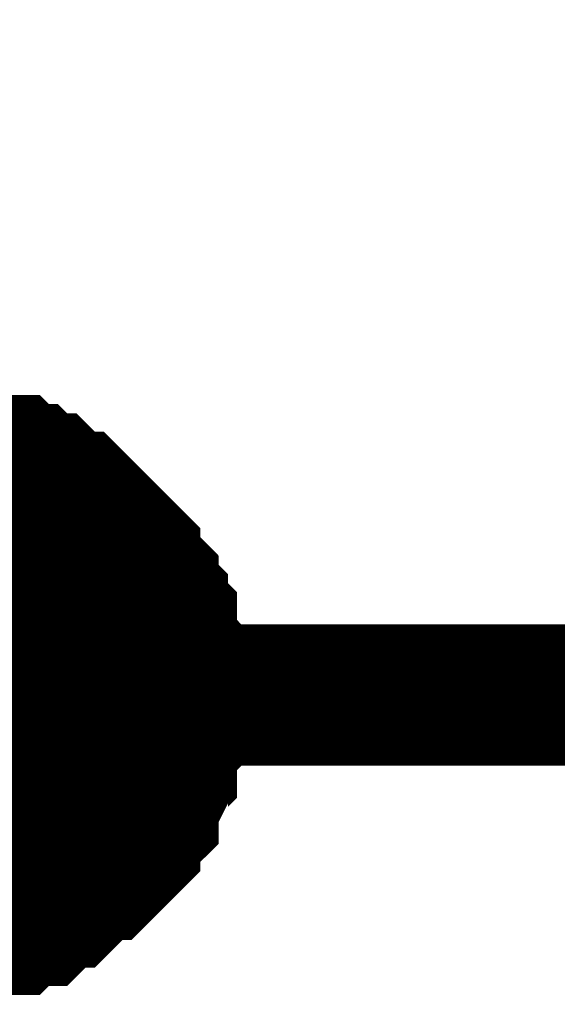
# Model space of a CAD drawing. Header units: inches. Extents: x 0 to 292, y 0 to 193.
# Tile 75 of 155: x 197.27 to 198.41, y 105.67 to 107.76. Entities that reach past the tile are written whole.
import ezdxf

# ---------------------------------------------------------------- set-up
doc = ezdxf.new("R2010")
doc.units = ezdxf.units.IN
doc.layers.add('Sheet', color=255, linetype='Continuous')

msp = doc.modelspace()

# ---------------------------------------------------------------- linework, layer by layer
at = {"layer": 'Sheet'}
for points in [[(197.0974, 108.5655, 0.2997, 0.2997, 0), (197.0974, 106.324, 0.2997, 0.2997, 0), (201.15, 106.324, 0.2997, 0.2997, 0)], [(197.1168, 106.8308, 0.2997, 0.2997, 0), (197.1558, 106.8308, 0.2997, 0.2997, 0), (197.1753, 106.8308, 0.2997, 0.2997, 0), (197.1948, 106.8113, 0.2997, 0.2997, 0), (197.2143, 106.8113, 0.2997, 0.2997, 0), (197.2532, 106.8113, 0.2997, 0.2997, 0), (197.2727, 106.7918, 0.2997, 0.2997, 0), (197.2922, 106.7918, 0.2997, 0.2997, 0), (197.3117, 106.7723, 0.2997, 0.2997, 0), (197.3312, 106.7723, 0.2997, 0.2997, 0), (197.3506, 106.7528, 0.2997, 0.2997, 0), (197.3701, 106.7333, 0.2997, 0.2997, 0), (197.3896, 106.7333, 0.2997, 0.2997, 0), (197.4091, 106.7139, 0.2997, 0.2997, 0), (197.4286, 106.6944, 0.2997, 0.2997, 0), (197.4481, 106.6749, 0.2997, 0.2997, 0), (197.4675, 106.6554, 0.2997, 0.2997, 0), (197.487, 106.6359, 0.2997, 0.2997, 0), (197.5065, 106.6164, 0.2997, 0.2997, 0), (197.5065, 106.5969, 0.2997, 0.2997, 0), (197.526, 106.5774, 0.2997, 0.2997, 0), (197.5455, 106.5579, 0.2997, 0.2997, 0), (197.5455, 106.5384, 0.2997, 0.2997, 0), (197.565, 106.5189, 0.2997, 0.2997, 0), (197.565, 106.4995, 0.2997, 0.2997, 0), (197.5845, 106.48, 0.2997, 0.2997, 0), (197.5845, 106.441, 0.2997, 0.2997, 0), (197.5845, 106.4215, 0.2997, 0.2997, 0), (197.6039, 106.402, 0.2997, 0.2997, 0), (197.6039, 106.3825, 0.2997, 0.2997, 0), (197.6039, 106.3435, 0.2997, 0.2997, 0), (197.6039, 106.324, 0.2997, 0.2997, 0)], [(197.1168, 106.8308, 0.2997, 0.2997, 0), (197.1558, 106.8308, 0.2997, 0.2997, 0), (197.1753, 106.8308, 0.2997, 0.2997, 0), (197.1948, 106.8113, 0.2997, 0.2997, 0), (197.2143, 106.8113, 0.2997, 0.2997, 0), (197.2532, 106.8113, 0.2997, 0.2997, 0), (197.2727, 106.7918, 0.2997, 0.2997, 0), (197.2922, 106.7918, 0.2997, 0.2997, 0), (197.3117, 106.7723, 0.2997, 0.2997, 0), (197.3312, 106.7723, 0.2997, 0.2997, 0), (197.3506, 106.7528, 0.2997, 0.2997, 0), (197.3701, 106.7333, 0.2997, 0.2997, 0), (197.3896, 106.7333, 0.2997, 0.2997, 0), (197.4091, 106.7139, 0.2997, 0.2997, 0), (197.4286, 106.6944, 0.2997, 0.2997, 0), (197.4481, 106.6749, 0.2997, 0.2997, 0), (197.4675, 106.6554, 0.2997, 0.2997, 0), (197.487, 106.6359, 0.2997, 0.2997, 0), (197.5065, 106.6164, 0.2997, 0.2997, 0), (197.5065, 106.5969, 0.2997, 0.2997, 0), (197.526, 106.5774, 0.2997, 0.2997, 0), (197.5455, 106.5579, 0.2997, 0.2997, 0), (197.5455, 106.5384, 0.2997, 0.2997, 0), (197.565, 106.5189, 0.2997, 0.2997, 0), (197.565, 106.4995, 0.2997, 0.2997, 0), (197.5845, 106.48, 0.2997, 0.2997, 0), (197.5845, 106.441, 0.2997, 0.2997, 0), (197.5845, 106.4215, 0.2997, 0.2997, 0), (197.6039, 106.402, 0.2997, 0.2997, 0), (197.6039, 106.3825, 0.2997, 0.2997, 0), (197.6039, 106.3435, 0.2997, 0.2997, 0), (197.6039, 106.324, 0.2997, 0.2997, 0)], [(197.1168, 106.8308, 0.2997, 0.2997, 0), (197.1558, 106.8308, 0.2997, 0.2997, 0), (197.1753, 106.8308, 0.2997, 0.2997, 0), (197.1948, 106.8113, 0.2997, 0.2997, 0), (197.2143, 106.8113, 0.2997, 0.2997, 0), (197.2532, 106.8113, 0.2997, 0.2997, 0), (197.2727, 106.7918, 0.2997, 0.2997, 0), (197.2922, 106.7918, 0.2997, 0.2997, 0), (197.3117, 106.7723, 0.2997, 0.2997, 0), (197.3312, 106.7723, 0.2997, 0.2997, 0), (197.3506, 106.7528, 0.2997, 0.2997, 0), (197.3701, 106.7333, 0.2997, 0.2997, 0), (197.3896, 106.7333, 0.2997, 0.2997, 0), (197.4091, 106.7139, 0.2997, 0.2997, 0), (197.4286, 106.6944, 0.2997, 0.2997, 0), (197.4481, 106.6749, 0.2997, 0.2997, 0), (197.4675, 106.6554, 0.2997, 0.2997, 0), (197.487, 106.6359, 0.2997, 0.2997, 0), (197.5065, 106.6164, 0.2997, 0.2997, 0), (197.5065, 106.5969, 0.2997, 0.2997, 0), (197.526, 106.5774, 0.2997, 0.2997, 0), (197.5455, 106.5579, 0.2997, 0.2997, 0), (197.5455, 106.5384, 0.2997, 0.2997, 0), (197.565, 106.5189, 0.2997, 0.2997, 0), (197.565, 106.4995, 0.2997, 0.2997, 0), (197.5845, 106.48, 0.2997, 0.2997, 0), (197.5845, 106.441, 0.2997, 0.2997, 0), (197.5845, 106.4215, 0.2997, 0.2997, 0), (197.6039, 106.402, 0.2997, 0.2997, 0), (197.6039, 106.3825, 0.2997, 0.2997, 0), (197.6039, 106.3435, 0.2997, 0.2997, 0), (197.6039, 106.324, 0.2997, 0.2997, 0)], [(197.1168, 106.8308, 0.2997, 0.2997, 0), (197.1558, 106.8308, 0.2997, 0.2997, 0), (197.1753, 106.8308, 0.2997, 0.2997, 0), (197.1948, 106.8113, 0.2997, 0.2997, 0), (197.2143, 106.8113, 0.2997, 0.2997, 0), (197.2532, 106.8113, 0.2997, 0.2997, 0), (197.2727, 106.7918, 0.2997, 0.2997, 0), (197.2922, 106.7918, 0.2997, 0.2997, 0), (197.3117, 106.7723, 0.2997, 0.2997, 0), (197.3312, 106.7723, 0.2997, 0.2997, 0), (197.3506, 106.7528, 0.2997, 0.2997, 0), (197.3701, 106.7333, 0.2997, 0.2997, 0), (197.3896, 106.7333, 0.2997, 0.2997, 0), (197.4091, 106.7139, 0.2997, 0.2997, 0), (197.4286, 106.6944, 0.2997, 0.2997, 0), (197.4481, 106.6749, 0.2997, 0.2997, 0), (197.4675, 106.6554, 0.2997, 0.2997, 0), (197.487, 106.6359, 0.2997, 0.2997, 0), (197.5065, 106.6164, 0.2997, 0.2997, 0), (197.5065, 106.5969, 0.2997, 0.2997, 0), (197.526, 106.5774, 0.2997, 0.2997, 0), (197.5455, 106.5579, 0.2997, 0.2997, 0), (197.5455, 106.5384, 0.2997, 0.2997, 0), (197.565, 106.5189, 0.2997, 0.2997, 0), (197.565, 106.4995, 0.2997, 0.2997, 0), (197.5845, 106.48, 0.2997, 0.2997, 0), (197.5845, 106.441, 0.2997, 0.2997, 0), (197.5845, 106.4215, 0.2997, 0.2997, 0), (197.6039, 106.402, 0.2997, 0.2997, 0), (197.6039, 106.3825, 0.2997, 0.2997, 0), (197.6039, 106.3435, 0.2997, 0.2997, 0), (197.6039, 106.324, 0.2997, 0.2997, 0)], [(197.2143, 106.8113, 0.0991, 0.0991, 0), (197.2532, 106.8113, 0.0991, 0.0991, 0), (197.2727, 106.7918, 0.0991, 0.0991, 0), (197.2922, 106.7918, 0.0991, 0.0991, 0), (197.3117, 106.7723, 0.0991, 0.0991, 0), (197.3312, 106.7723, 0.0991, 0.0991, 0), (197.3506, 106.7528, 0.0991, 0.0991, 0), (197.3701, 106.7333, 0.0991, 0.0991, 0), (197.3896, 106.7333, 0.0991, 0.0991, 0), (197.4091, 106.7139, 0.0991, 0.0991, 0), (197.4286, 106.6944, 0.0991, 0.0991, 0), (197.4481, 106.6749, 0.0991, 0.0991, 0), (197.4675, 106.6554, 0.0991, 0.0991, 0), (197.487, 106.6359, 0.0991, 0.0991, 0), (197.5065, 106.6164, 0.0991, 0.0991, 0), (197.5065, 106.5969, 0.0991, 0.0991, 0), (197.526, 106.5774, 0.0991, 0.0991, 0), (197.5455, 106.5579, 0.0991, 0.0991, 0), (197.5455, 106.5384, 0.0991, 0.0991, 0), (197.565, 106.5189, 0.0991, 0.0991, 0), (197.565, 106.4995, 0.0991, 0.0991, 0), (197.5845, 106.48, 0.0991, 0.0991, 0), (197.5845, 106.441, 0.0991, 0.0991, 0), (197.5845, 106.4215, 0.0991, 0.0991, 0), (197.6039, 106.402, 0.0991, 0.0991, 0), (197.6039, 106.3825, 0.0991, 0.0991, 0), (197.6039, 106.3435, 0.0991, 0.0991, 0), (197.6039, 106.324, 0.0991, 0.0991, 0)], [(197.2143, 106.8113, 0.0991, 0.0991, 0), (197.2532, 106.8113, 0.0991, 0.0991, 0), (197.2727, 106.7918, 0.0991, 0.0991, 0), (197.2922, 106.7918, 0.0991, 0.0991, 0), (197.3117, 106.7723, 0.0991, 0.0991, 0), (197.3312, 106.7723, 0.0991, 0.0991, 0), (197.3506, 106.7528, 0.0991, 0.0991, 0), (197.3701, 106.7333, 0.0991, 0.0991, 0), (197.3896, 106.7333, 0.0991, 0.0991, 0), (197.4091, 106.7139, 0.0991, 0.0991, 0), (197.4286, 106.6944, 0.0991, 0.0991, 0), (197.4481, 106.6749, 0.0991, 0.0991, 0), (197.4675, 106.6554, 0.0991, 0.0991, 0), (197.487, 106.6359, 0.0991, 0.0991, 0), (197.5065, 106.6164, 0.0991, 0.0991, 0), (197.5065, 106.5969, 0.0991, 0.0991, 0), (197.526, 106.5774, 0.0991, 0.0991, 0), (197.5455, 106.5579, 0.0991, 0.0991, 0), (197.5455, 106.5384, 0.0991, 0.0991, 0), (197.565, 106.5189, 0.0991, 0.0991, 0), (197.565, 106.4995, 0.0991, 0.0991, 0), (197.5845, 106.48, 0.0991, 0.0991, 0), (197.5845, 106.441, 0.0991, 0.0991, 0), (197.5845, 106.4215, 0.0991, 0.0991, 0), (197.6039, 106.402, 0.0991, 0.0991, 0), (197.6039, 106.3825, 0.0991, 0.0991, 0), (197.6039, 106.3435, 0.0991, 0.0991, 0), (197.6039, 106.324, 0.0991, 0.0991, 0)], [(197.2143, 106.8113, 0.0991, 0.0991, 0), (197.2532, 106.8113, 0.0991, 0.0991, 0), (197.2727, 106.7918, 0.0991, 0.0991, 0), (197.2922, 106.7918, 0.0991, 0.0991, 0), (197.3117, 106.7723, 0.0991, 0.0991, 0), (197.3312, 106.7723, 0.0991, 0.0991, 0), (197.3506, 106.7528, 0.0991, 0.0991, 0), (197.3701, 106.7333, 0.0991, 0.0991, 0), (197.3896, 106.7333, 0.0991, 0.0991, 0), (197.4091, 106.7139, 0.0991, 0.0991, 0), (197.4286, 106.6944, 0.0991, 0.0991, 0), (197.4481, 106.6749, 0.0991, 0.0991, 0), (197.4675, 106.6554, 0.0991, 0.0991, 0), (197.487, 106.6359, 0.0991, 0.0991, 0), (197.5065, 106.6164, 0.0991, 0.0991, 0), (197.5065, 106.5969, 0.0991, 0.0991, 0), (197.526, 106.5774, 0.0991, 0.0991, 0), (197.5455, 106.5579, 0.0991, 0.0991, 0), (197.5455, 106.5384, 0.0991, 0.0991, 0), (197.565, 106.5189, 0.0991, 0.0991, 0), (197.565, 106.4995, 0.0991, 0.0991, 0), (197.5845, 106.48, 0.0991, 0.0991, 0), (197.5845, 106.441, 0.0991, 0.0991, 0), (197.5845, 106.4215, 0.0991, 0.0991, 0), (197.6039, 106.402, 0.0991, 0.0991, 0), (197.6039, 106.3825, 0.0991, 0.0991, 0), (197.6039, 106.3435, 0.0991, 0.0991, 0), (197.6039, 106.324, 0.0991, 0.0991, 0)], [(197.2143, 106.8113, 0.0991, 0.0991, 0), (197.2532, 106.8113, 0.0991, 0.0991, 0), (197.2727, 106.7918, 0.0991, 0.0991, 0), (197.2922, 106.7918, 0.0991, 0.0991, 0), (197.3117, 106.7723, 0.0991, 0.0991, 0), (197.3312, 106.7723, 0.0991, 0.0991, 0), (197.3506, 106.7528, 0.0991, 0.0991, 0), (197.3701, 106.7333, 0.0991, 0.0991, 0), (197.3896, 106.7333, 0.0991, 0.0991, 0), (197.4091, 106.7139, 0.0991, 0.0991, 0), (197.4286, 106.6944, 0.0991, 0.0991, 0), (197.4481, 106.6749, 0.0991, 0.0991, 0), (197.4675, 106.6554, 0.0991, 0.0991, 0), (197.487, 106.6359, 0.0991, 0.0991, 0), (197.5065, 106.6164, 0.0991, 0.0991, 0), (197.5065, 106.5969, 0.0991, 0.0991, 0), (197.526, 106.5774, 0.0991, 0.0991, 0), (197.5455, 106.5579, 0.0991, 0.0991, 0), (197.5455, 106.5384, 0.0991, 0.0991, 0), (197.565, 106.5189, 0.0991, 0.0991, 0), (197.565, 106.4995, 0.0991, 0.0991, 0), (197.5845, 106.48, 0.0991, 0.0991, 0), (197.5845, 106.441, 0.0991, 0.0991, 0), (197.5845, 106.4215, 0.0991, 0.0991, 0), (197.6039, 106.402, 0.0991, 0.0991, 0), (197.6039, 106.3825, 0.0991, 0.0991, 0), (197.6039, 106.3435, 0.0991, 0.0991, 0), (197.6039, 106.324, 0.0991, 0.0991, 0)], [(197.6039, 106.324, 0.2997, 0.2997, 0), (197.6039, 106.3045, 0.2997, 0.2997, 0), (197.6039, 106.2656, 0.2997, 0.2997, 0), (197.6039, 106.2461, 0.2997, 0.2997, 0), (197.5845, 106.2266, 0.2997, 0.2997, 0), (197.5845, 106.1876, 0.2997, 0.2997, 0), (197.5845, 106.1681, 0.2997, 0.2997, 0), (197.565, 106.1486, 0.2997, 0.2997, 0), (197.565, 106.1291, 0.2997, 0.2997, 0), (197.5455, 106.0901, 0.2997, 0.2997, 0), (197.5455, 106.0706, 0.2997, 0.2997, 0), (197.526, 106.0512, 0.2997, 0.2997, 0), (197.5065, 106.0317, 0.2997, 0.2997, 0), (197.5065, 106.0122, 0.2997, 0.2997, 0), (197.487, 105.9927, 0.2997, 0.2997, 0), (197.4675, 105.9732, 0.2997, 0.2997, 0), (197.4481, 105.9537, 0.2997, 0.2997, 0), (197.4286, 105.9537, 0.2997, 0.2997, 0), (197.4091, 105.9342, 0.2997, 0.2997, 0), (197.3896, 105.9147, 0.2997, 0.2997, 0), (197.3701, 105.8952, 0.2997, 0.2997, 0), (197.3506, 105.8952, 0.2997, 0.2997, 0), (197.3312, 105.8757, 0.2997, 0.2997, 0), (197.3117, 105.8562, 0.2997, 0.2997, 0), (197.2922, 105.8562, 0.2997, 0.2997, 0), (197.2727, 105.8562, 0.2997, 0.2997, 0), (197.2532, 105.8368, 0.2997, 0.2997, 0), (197.2143, 105.8368, 0.2997, 0.2997, 0), (197.1948, 105.8368, 0.2997, 0.2997, 0), (197.1753, 105.8173, 0.2997, 0.2997, 0), (197.1558, 105.8173, 0.2997, 0.2997, 0), (197.1168, 105.8173, 0.2997, 0.2997, 0)], [(197.6039, 106.324, 0.2997, 0.2997, 0), (197.6039, 106.3045, 0.2997, 0.2997, 0), (197.6039, 106.2656, 0.2997, 0.2997, 0), (197.6039, 106.2461, 0.2997, 0.2997, 0), (197.5845, 106.2266, 0.2997, 0.2997, 0), (197.5845, 106.1876, 0.2997, 0.2997, 0), (197.5845, 106.1681, 0.2997, 0.2997, 0), (197.565, 106.1486, 0.2997, 0.2997, 0), (197.565, 106.1291, 0.2997, 0.2997, 0), (197.5455, 106.0901, 0.2997, 0.2997, 0), (197.5455, 106.0706, 0.2997, 0.2997, 0), (197.526, 106.0512, 0.2997, 0.2997, 0), (197.5065, 106.0317, 0.2997, 0.2997, 0), (197.5065, 106.0122, 0.2997, 0.2997, 0), (197.487, 105.9927, 0.2997, 0.2997, 0), (197.4675, 105.9732, 0.2997, 0.2997, 0), (197.4481, 105.9537, 0.2997, 0.2997, 0), (197.4286, 105.9537, 0.2997, 0.2997, 0), (197.4091, 105.9342, 0.2997, 0.2997, 0), (197.3896, 105.9147, 0.2997, 0.2997, 0), (197.3701, 105.8952, 0.2997, 0.2997, 0), (197.3506, 105.8952, 0.2997, 0.2997, 0), (197.3312, 105.8757, 0.2997, 0.2997, 0), (197.3117, 105.8562, 0.2997, 0.2997, 0), (197.2922, 105.8562, 0.2997, 0.2997, 0), (197.2727, 105.8562, 0.2997, 0.2997, 0), (197.2532, 105.8368, 0.2997, 0.2997, 0), (197.2143, 105.8368, 0.2997, 0.2997, 0), (197.1948, 105.8368, 0.2997, 0.2997, 0), (197.1753, 105.8173, 0.2997, 0.2997, 0), (197.1558, 105.8173, 0.2997, 0.2997, 0), (197.1168, 105.8173, 0.2997, 0.2997, 0)], [(197.6039, 106.324, 0.2997, 0.2997, 0), (197.6039, 106.3045, 0.2997, 0.2997, 0), (197.6039, 106.2656, 0.2997, 0.2997, 0), (197.6039, 106.2461, 0.2997, 0.2997, 0), (197.5845, 106.2266, 0.2997, 0.2997, 0), (197.5845, 106.1876, 0.2997, 0.2997, 0), (197.5845, 106.1681, 0.2997, 0.2997, 0), (197.565, 106.1486, 0.2997, 0.2997, 0), (197.565, 106.1291, 0.2997, 0.2997, 0), (197.5455, 106.0901, 0.2997, 0.2997, 0), (197.5455, 106.0706, 0.2997, 0.2997, 0), (197.526, 106.0512, 0.2997, 0.2997, 0), (197.5065, 106.0317, 0.2997, 0.2997, 0), (197.5065, 106.0122, 0.2997, 0.2997, 0), (197.487, 105.9927, 0.2997, 0.2997, 0), (197.4675, 105.9732, 0.2997, 0.2997, 0), (197.4481, 105.9537, 0.2997, 0.2997, 0), (197.4286, 105.9537, 0.2997, 0.2997, 0), (197.4091, 105.9342, 0.2997, 0.2997, 0), (197.3896, 105.9147, 0.2997, 0.2997, 0), (197.3701, 105.8952, 0.2997, 0.2997, 0), (197.3506, 105.8952, 0.2997, 0.2997, 0), (197.3312, 105.8757, 0.2997, 0.2997, 0), (197.3117, 105.8562, 0.2997, 0.2997, 0), (197.2922, 105.8562, 0.2997, 0.2997, 0), (197.2727, 105.8562, 0.2997, 0.2997, 0), (197.2532, 105.8368, 0.2997, 0.2997, 0), (197.2143, 105.8368, 0.2997, 0.2997, 0), (197.1948, 105.8368, 0.2997, 0.2997, 0), (197.1753, 105.8173, 0.2997, 0.2997, 0), (197.1558, 105.8173, 0.2997, 0.2997, 0), (197.1168, 105.8173, 0.2997, 0.2997, 0)], [(197.6039, 106.324, 0.2997, 0.2997, 0), (197.6039, 106.3045, 0.2997, 0.2997, 0), (197.6039, 106.2656, 0.2997, 0.2997, 0), (197.6039, 106.2461, 0.2997, 0.2997, 0), (197.5845, 106.2266, 0.2997, 0.2997, 0), (197.5845, 106.1876, 0.2997, 0.2997, 0), (197.5845, 106.1681, 0.2997, 0.2997, 0), (197.565, 106.1486, 0.2997, 0.2997, 0), (197.565, 106.1291, 0.2997, 0.2997, 0), (197.5455, 106.0901, 0.2997, 0.2997, 0), (197.5455, 106.0706, 0.2997, 0.2997, 0), (197.526, 106.0512, 0.2997, 0.2997, 0), (197.5065, 106.0317, 0.2997, 0.2997, 0), (197.5065, 106.0122, 0.2997, 0.2997, 0), (197.487, 105.9927, 0.2997, 0.2997, 0), (197.4675, 105.9732, 0.2997, 0.2997, 0), (197.4481, 105.9537, 0.2997, 0.2997, 0), (197.4286, 105.9537, 0.2997, 0.2997, 0), (197.4091, 105.9342, 0.2997, 0.2997, 0), (197.3896, 105.9147, 0.2997, 0.2997, 0), (197.3701, 105.8952, 0.2997, 0.2997, 0), (197.3506, 105.8952, 0.2997, 0.2997, 0), (197.3312, 105.8757, 0.2997, 0.2997, 0), (197.3117, 105.8562, 0.2997, 0.2997, 0), (197.2922, 105.8562, 0.2997, 0.2997, 0), (197.2727, 105.8562, 0.2997, 0.2997, 0), (197.2532, 105.8368, 0.2997, 0.2997, 0), (197.2143, 105.8368, 0.2997, 0.2997, 0), (197.1948, 105.8368, 0.2997, 0.2997, 0), (197.1753, 105.8173, 0.2997, 0.2997, 0), (197.1558, 105.8173, 0.2997, 0.2997, 0), (197.1168, 105.8173, 0.2997, 0.2997, 0)], [(197.6039, 106.324, 0.2997, 0.2997, 0), (197.6039, 106.324, 0.2997, 0.2997, 0), (197.6039, 106.324, 0.2997, 0.2997, 0), (197.6039, 106.324, 0.2997, 0.2997, 0), (197.6039, 106.324, 0.2997, 0.2997, 0), (197.6039, 106.324, 0.2997, 0.2997, 0), (197.6039, 106.324, 0.2997, 0.2997, 0), (197.6039, 106.324, 0.2997, 0.2997, 0), (197.6039, 106.324, 0.2997, 0.2997, 0), (197.6039, 106.324, 0.2997, 0.2997, 0), (197.6039, 106.324, 0.2997, 0.2997, 0), (197.6039, 106.324, 0.2997, 0.2997, 0), (197.6039, 106.324, 0.2997, 0.2997, 0), (197.6039, 106.324, 0.2997, 0.2997, 0), (197.6039, 106.324, 0.2997, 0.2997, 0), (197.6039, 106.324, 0.2997, 0.2997, 0), (197.6039, 106.324, 0.2997, 0.2997, 0), (197.6039, 106.324, 0.2997, 0.2997, 0), (197.6039, 106.324, 0.2997, 0.2997, 0), (197.6039, 106.324, 0.2997, 0.2997, 0), (197.6039, 106.324, 0.2997, 0.2997, 0), (197.6039, 106.324, 0.2997, 0.2997, 0), (197.6039, 106.324, 0.2997, 0.2997, 0), (197.6039, 106.324, 0.2997, 0.2997, 0), (197.6039, 106.324, 0.2997, 0.2997, 0), (197.6039, 106.324, 0.2997, 0.2997, 0), (197.6039, 106.324, 0.2997, 0.2997, 0), (197.6039, 106.324, 0.2997, 0.2997, 0), (197.6039, 106.324, 0.2997, 0.2997, 0), (197.6039, 106.324, 0.2997, 0.2997, 0), (197.6039, 106.324, 0.2997, 0.2997, 0), (197.6039, 106.324, 0.2997, 0.2997, 0), (197.6039, 106.324, 0.2997, 0.2997, 0)], [(197.6039, 106.324, 0.2997, 0.2997, 0), (197.6039, 106.324, 0.2997, 0.2997, 0)], [(197.6039, 106.324, 0.2997, 0.2997, 0), (197.6039, 106.324, 0.2997, 0.2997, 0), (197.6039, 106.324, 0.2997, 0.2997, 0), (197.6039, 106.324, 0.2997, 0.2997, 0), (197.6039, 106.324, 0.2997, 0.2997, 0), (197.6039, 106.324, 0.2997, 0.2997, 0), (197.6039, 106.324, 0.2997, 0.2997, 0), (197.6039, 106.324, 0.2997, 0.2997, 0), (197.6039, 106.324, 0.2997, 0.2997, 0), (197.6039, 106.324, 0.2997, 0.2997, 0), (197.6039, 106.324, 0.2997, 0.2997, 0), (197.6039, 106.324, 0.2997, 0.2997, 0), (197.6039, 106.324, 0.2997, 0.2997, 0), (197.6039, 106.324, 0.2997, 0.2997, 0), (197.6039, 106.324, 0.2997, 0.2997, 0), (197.6039, 106.324, 0.2997, 0.2997, 0), (197.6039, 106.324, 0.2997, 0.2997, 0), (197.6039, 106.324, 0.2997, 0.2997, 0), (197.6039, 106.324, 0.2997, 0.2997, 0), (197.6039, 106.324, 0.2997, 0.2997, 0), (197.6039, 106.324, 0.2997, 0.2997, 0), (197.6039, 106.324, 0.2997, 0.2997, 0), (197.6039, 106.324, 0.2997, 0.2997, 0), (197.6039, 106.324, 0.2997, 0.2997, 0), (197.6039, 106.324, 0.2997, 0.2997, 0), (197.6039, 106.324, 0.2997, 0.2997, 0), (197.6039, 106.324, 0.2997, 0.2997, 0), (197.6039, 106.324, 0.2997, 0.2997, 0), (197.6039, 106.324, 0.2997, 0.2997, 0), (197.6039, 106.324, 0.2997, 0.2997, 0), (197.6039, 106.324, 0.2997, 0.2997, 0), (197.6039, 106.324, 0.2997, 0.2997, 0), (197.6039, 106.324, 0.2997, 0.2997, 0)], [(197.6039, 106.324, 0.2997, 0.2997, 0), (197.6039, 106.324, 0.2997, 0.2997, 0)], [(197.6039, 106.324, 0.2997, 0.2997, 0), (197.6039, 106.324, 0.2997, 0.2997, 0), (197.6039, 106.324, 0.2997, 0.2997, 0), (197.6039, 106.324, 0.2997, 0.2997, 0), (197.6039, 106.324, 0.2997, 0.2997, 0), (197.6039, 106.324, 0.2997, 0.2997, 0), (197.6039, 106.324, 0.2997, 0.2997, 0), (197.6039, 106.324, 0.2997, 0.2997, 0), (197.6039, 106.324, 0.2997, 0.2997, 0), (197.6039, 106.324, 0.2997, 0.2997, 0), (197.6039, 106.324, 0.2997, 0.2997, 0), (197.6039, 106.324, 0.2997, 0.2997, 0), (197.6039, 106.324, 0.2997, 0.2997, 0), (197.6039, 106.324, 0.2997, 0.2997, 0), (197.6039, 106.324, 0.2997, 0.2997, 0), (197.6039, 106.324, 0.2997, 0.2997, 0), (197.6039, 106.324, 0.2997, 0.2997, 0), (197.6039, 106.324, 0.2997, 0.2997, 0), (197.6039, 106.324, 0.2997, 0.2997, 0), (197.6039, 106.324, 0.2997, 0.2997, 0), (197.6039, 106.324, 0.2997, 0.2997, 0), (197.6039, 106.324, 0.2997, 0.2997, 0), (197.6039, 106.324, 0.2997, 0.2997, 0), (197.6039, 106.324, 0.2997, 0.2997, 0), (197.6039, 106.324, 0.2997, 0.2997, 0), (197.6039, 106.324, 0.2997, 0.2997, 0), (197.6039, 106.324, 0.2997, 0.2997, 0), (197.6039, 106.324, 0.2997, 0.2997, 0), (197.6039, 106.324, 0.2997, 0.2997, 0), (197.6039, 106.324, 0.2997, 0.2997, 0), (197.6039, 106.324, 0.2997, 0.2997, 0), (197.6039, 106.324, 0.2997, 0.2997, 0), (197.6039, 106.324, 0.2997, 0.2997, 0)], [(197.6039, 106.324, 0.2997, 0.2997, 0), (197.6039, 106.324, 0.2997, 0.2997, 0)], [(197.6039, 106.324, 0.2997, 0.2997, 0), (197.6039, 106.324, 0.2997, 0.2997, 0), (197.6039, 106.324, 0.2997, 0.2997, 0), (197.6039, 106.324, 0.2997, 0.2997, 0), (197.6039, 106.324, 0.2997, 0.2997, 0), (197.6039, 106.324, 0.2997, 0.2997, 0), (197.6039, 106.324, 0.2997, 0.2997, 0), (197.6039, 106.324, 0.2997, 0.2997, 0), (197.6039, 106.324, 0.2997, 0.2997, 0), (197.6039, 106.324, 0.2997, 0.2997, 0), (197.6039, 106.324, 0.2997, 0.2997, 0), (197.6039, 106.324, 0.2997, 0.2997, 0), (197.6039, 106.324, 0.2997, 0.2997, 0), (197.6039, 106.324, 0.2997, 0.2997, 0), (197.6039, 106.324, 0.2997, 0.2997, 0), (197.6039, 106.324, 0.2997, 0.2997, 0), (197.6039, 106.324, 0.2997, 0.2997, 0), (197.6039, 106.324, 0.2997, 0.2997, 0), (197.6039, 106.324, 0.2997, 0.2997, 0), (197.6039, 106.324, 0.2997, 0.2997, 0), (197.6039, 106.324, 0.2997, 0.2997, 0), (197.6039, 106.324, 0.2997, 0.2997, 0), (197.6039, 106.324, 0.2997, 0.2997, 0), (197.6039, 106.324, 0.2997, 0.2997, 0), (197.6039, 106.324, 0.2997, 0.2997, 0), (197.6039, 106.324, 0.2997, 0.2997, 0), (197.6039, 106.324, 0.2997, 0.2997, 0), (197.6039, 106.324, 0.2997, 0.2997, 0), (197.6039, 106.324, 0.2997, 0.2997, 0), (197.6039, 106.324, 0.2997, 0.2997, 0), (197.6039, 106.324, 0.2997, 0.2997, 0), (197.6039, 106.324, 0.2997, 0.2997, 0), (197.6039, 106.324, 0.2997, 0.2997, 0)], [(197.6039, 106.324, 0.2997, 0.2997, 0), (197.6039, 106.324, 0.2997, 0.2997, 0)], [(197.6039, 106.324, 0.0991, 0.0991, 0), (197.6039, 106.3045, 0.0991, 0.0991, 0), (197.6039, 106.2656, 0.0991, 0.0991, 0), (197.6039, 106.2461, 0.0991, 0.0991, 0), (197.5845, 106.2266, 0.0991, 0.0991, 0), (197.5845, 106.1876, 0.0991, 0.0991, 0), (197.5845, 106.1681, 0.0991, 0.0991, 0), (197.565, 106.1486, 0.0991, 0.0991, 0), (197.565, 106.1291, 0.0991, 0.0991, 0), (197.5455, 106.0901, 0.0991, 0.0991, 0), (197.5455, 106.0706, 0.0991, 0.0991, 0), (197.526, 106.0512, 0.0991, 0.0991, 0), (197.5065, 106.0317, 0.0991, 0.0991, 0), (197.5065, 106.0122, 0.0991, 0.0991, 0), (197.487, 105.9927, 0.0991, 0.0991, 0), (197.4675, 105.9732, 0.0991, 0.0991, 0), (197.4481, 105.9537, 0.0991, 0.0991, 0), (197.4286, 105.9537, 0.0991, 0.0991, 0), (197.4091, 105.9342, 0.0991, 0.0991, 0), (197.3896, 105.9147, 0.0991, 0.0991, 0), (197.3701, 105.8952, 0.0991, 0.0991, 0), (197.3506, 105.8952, 0.0991, 0.0991, 0), (197.3312, 105.8757, 0.0991, 0.0991, 0), (197.3117, 105.8562, 0.0991, 0.0991, 0), (197.2922, 105.8562, 0.0991, 0.0991, 0), (197.2727, 105.8562, 0.0991, 0.0991, 0), (197.2532, 105.8368, 0.0991, 0.0991, 0), (197.2143, 105.8368, 0.0991, 0.0991, 0)], [(197.6039, 106.324, 0.0991, 0.0991, 0), (197.6039, 106.3045, 0.0991, 0.0991, 0), (197.6039, 106.2656, 0.0991, 0.0991, 0), (197.6039, 106.2461, 0.0991, 0.0991, 0), (197.5845, 106.2266, 0.0991, 0.0991, 0), (197.5845, 106.1876, 0.0991, 0.0991, 0), (197.5845, 106.1681, 0.0991, 0.0991, 0), (197.565, 106.1486, 0.0991, 0.0991, 0), (197.565, 106.1291, 0.0991, 0.0991, 0), (197.5455, 106.0901, 0.0991, 0.0991, 0), (197.5455, 106.0706, 0.0991, 0.0991, 0), (197.526, 106.0512, 0.0991, 0.0991, 0), (197.5065, 106.0317, 0.0991, 0.0991, 0), (197.5065, 106.0122, 0.0991, 0.0991, 0), (197.487, 105.9927, 0.0991, 0.0991, 0), (197.4675, 105.9732, 0.0991, 0.0991, 0), (197.4481, 105.9537, 0.0991, 0.0991, 0), (197.4286, 105.9537, 0.0991, 0.0991, 0), (197.4091, 105.9342, 0.0991, 0.0991, 0), (197.3896, 105.9147, 0.0991, 0.0991, 0), (197.3701, 105.8952, 0.0991, 0.0991, 0), (197.3506, 105.8952, 0.0991, 0.0991, 0), (197.3312, 105.8757, 0.0991, 0.0991, 0), (197.3117, 105.8562, 0.0991, 0.0991, 0), (197.2922, 105.8562, 0.0991, 0.0991, 0), (197.2727, 105.8562, 0.0991, 0.0991, 0), (197.2532, 105.8368, 0.0991, 0.0991, 0), (197.2143, 105.8368, 0.0991, 0.0991, 0)], [(197.6039, 106.324, 0.0991, 0.0991, 0), (197.6039, 106.3045, 0.0991, 0.0991, 0), (197.6039, 106.2656, 0.0991, 0.0991, 0), (197.6039, 106.2461, 0.0991, 0.0991, 0), (197.5845, 106.2266, 0.0991, 0.0991, 0), (197.5845, 106.1876, 0.0991, 0.0991, 0), (197.5845, 106.1681, 0.0991, 0.0991, 0), (197.565, 106.1486, 0.0991, 0.0991, 0), (197.565, 106.1291, 0.0991, 0.0991, 0), (197.5455, 106.0901, 0.0991, 0.0991, 0), (197.5455, 106.0706, 0.0991, 0.0991, 0), (197.526, 106.0512, 0.0991, 0.0991, 0), (197.5065, 106.0317, 0.0991, 0.0991, 0), (197.5065, 106.0122, 0.0991, 0.0991, 0), (197.487, 105.9927, 0.0991, 0.0991, 0), (197.4675, 105.9732, 0.0991, 0.0991, 0), (197.4481, 105.9537, 0.0991, 0.0991, 0), (197.4286, 105.9537, 0.0991, 0.0991, 0), (197.4091, 105.9342, 0.0991, 0.0991, 0), (197.3896, 105.9147, 0.0991, 0.0991, 0), (197.3701, 105.8952, 0.0991, 0.0991, 0), (197.3506, 105.8952, 0.0991, 0.0991, 0), (197.3312, 105.8757, 0.0991, 0.0991, 0), (197.3117, 105.8562, 0.0991, 0.0991, 0), (197.2922, 105.8562, 0.0991, 0.0991, 0), (197.2727, 105.8562, 0.0991, 0.0991, 0), (197.2532, 105.8368, 0.0991, 0.0991, 0), (197.2143, 105.8368, 0.0991, 0.0991, 0)], [(197.6039, 106.324, 0.0991, 0.0991, 0), (197.6039, 106.3045, 0.0991, 0.0991, 0), (197.6039, 106.2656, 0.0991, 0.0991, 0), (197.6039, 106.2461, 0.0991, 0.0991, 0), (197.5845, 106.2266, 0.0991, 0.0991, 0), (197.5845, 106.1876, 0.0991, 0.0991, 0), (197.5845, 106.1681, 0.0991, 0.0991, 0), (197.565, 106.1486, 0.0991, 0.0991, 0), (197.565, 106.1291, 0.0991, 0.0991, 0), (197.5455, 106.0901, 0.0991, 0.0991, 0), (197.5455, 106.0706, 0.0991, 0.0991, 0), (197.526, 106.0512, 0.0991, 0.0991, 0), (197.5065, 106.0317, 0.0991, 0.0991, 0), (197.5065, 106.0122, 0.0991, 0.0991, 0), (197.487, 105.9927, 0.0991, 0.0991, 0), (197.4675, 105.9732, 0.0991, 0.0991, 0), (197.4481, 105.9537, 0.0991, 0.0991, 0), (197.4286, 105.9537, 0.0991, 0.0991, 0), (197.4091, 105.9342, 0.0991, 0.0991, 0), (197.3896, 105.9147, 0.0991, 0.0991, 0), (197.3701, 105.8952, 0.0991, 0.0991, 0), (197.3506, 105.8952, 0.0991, 0.0991, 0), (197.3312, 105.8757, 0.0991, 0.0991, 0), (197.3117, 105.8562, 0.0991, 0.0991, 0), (197.2922, 105.8562, 0.0991, 0.0991, 0), (197.2727, 105.8562, 0.0991, 0.0991, 0), (197.2532, 105.8368, 0.0991, 0.0991, 0), (197.2143, 105.8368, 0.0991, 0.0991, 0)], [(197.6039, 106.324, 0.0991, 0.0991, 0), (197.6039, 106.324, 0.0991, 0.0991, 0), (197.6039, 106.324, 0.0991, 0.0991, 0), (197.6039, 106.324, 0.0991, 0.0991, 0), (197.6039, 106.324, 0.0991, 0.0991, 0), (197.6039, 106.324, 0.0991, 0.0991, 0), (197.6039, 106.324, 0.0991, 0.0991, 0), (197.6039, 106.324, 0.0991, 0.0991, 0), (197.6039, 106.324, 0.0991, 0.0991, 0), (197.6039, 106.324, 0.0991, 0.0991, 0), (197.6039, 106.324, 0.0991, 0.0991, 0), (197.6039, 106.324, 0.0991, 0.0991, 0), (197.6039, 106.324, 0.0991, 0.0991, 0), (197.6039, 106.324, 0.0991, 0.0991, 0), (197.6039, 106.324, 0.0991, 0.0991, 0), (197.6039, 106.324, 0.0991, 0.0991, 0), (197.6039, 106.324, 0.0991, 0.0991, 0), (197.6039, 106.324, 0.0991, 0.0991, 0), (197.6039, 106.324, 0.0991, 0.0991, 0), (197.6039, 106.324, 0.0991, 0.0991, 0), (197.6039, 106.324, 0.0991, 0.0991, 0), (197.6039, 106.324, 0.0991, 0.0991, 0), (197.6039, 106.324, 0.0991, 0.0991, 0), (197.6039, 106.324, 0.0991, 0.0991, 0), (197.6039, 106.324, 0.0991, 0.0991, 0), (197.6039, 106.324, 0.0991, 0.0991, 0), (197.6039, 106.324, 0.0991, 0.0991, 0), (197.6039, 106.324, 0.0991, 0.0991, 0), (197.6039, 106.324, 0.0991, 0.0991, 0), (197.6039, 106.324, 0.0991, 0.0991, 0), (197.6039, 106.324, 0.0991, 0.0991, 0), (197.6039, 106.324, 0.0991, 0.0991, 0), (197.6039, 106.324, 0.0991, 0.0991, 0)], [(197.6039, 106.324, 0.0991, 0.0991, 0), (197.6039, 106.324, 0.0991, 0.0991, 0)], [(197.6039, 106.324, 0.0991, 0.0991, 0), (197.6039, 106.324, 0.0991, 0.0991, 0), (197.6039, 106.324, 0.0991, 0.0991, 0), (197.6039, 106.324, 0.0991, 0.0991, 0), (197.6039, 106.324, 0.0991, 0.0991, 0), (197.6039, 106.324, 0.0991, 0.0991, 0), (197.6039, 106.324, 0.0991, 0.0991, 0), (197.6039, 106.324, 0.0991, 0.0991, 0), (197.6039, 106.324, 0.0991, 0.0991, 0), (197.6039, 106.324, 0.0991, 0.0991, 0), (197.6039, 106.324, 0.0991, 0.0991, 0), (197.6039, 106.324, 0.0991, 0.0991, 0), (197.6039, 106.324, 0.0991, 0.0991, 0), (197.6039, 106.324, 0.0991, 0.0991, 0), (197.6039, 106.324, 0.0991, 0.0991, 0), (197.6039, 106.324, 0.0991, 0.0991, 0), (197.6039, 106.324, 0.0991, 0.0991, 0), (197.6039, 106.324, 0.0991, 0.0991, 0), (197.6039, 106.324, 0.0991, 0.0991, 0), (197.6039, 106.324, 0.0991, 0.0991, 0), (197.6039, 106.324, 0.0991, 0.0991, 0), (197.6039, 106.324, 0.0991, 0.0991, 0), (197.6039, 106.324, 0.0991, 0.0991, 0), (197.6039, 106.324, 0.0991, 0.0991, 0), (197.6039, 106.324, 0.0991, 0.0991, 0), (197.6039, 106.324, 0.0991, 0.0991, 0), (197.6039, 106.324, 0.0991, 0.0991, 0), (197.6039, 106.324, 0.0991, 0.0991, 0), (197.6039, 106.324, 0.0991, 0.0991, 0), (197.6039, 106.324, 0.0991, 0.0991, 0), (197.6039, 106.324, 0.0991, 0.0991, 0), (197.6039, 106.324, 0.0991, 0.0991, 0), (197.6039, 106.324, 0.0991, 0.0991, 0)], [(197.6039, 106.324, 0.0991, 0.0991, 0), (197.6039, 106.324, 0.0991, 0.0991, 0)], [(197.6039, 106.324, 0.0991, 0.0991, 0), (197.6039, 106.324, 0.0991, 0.0991, 0), (197.6039, 106.324, 0.0991, 0.0991, 0), (197.6039, 106.324, 0.0991, 0.0991, 0), (197.6039, 106.324, 0.0991, 0.0991, 0), (197.6039, 106.324, 0.0991, 0.0991, 0), (197.6039, 106.324, 0.0991, 0.0991, 0), (197.6039, 106.324, 0.0991, 0.0991, 0), (197.6039, 106.324, 0.0991, 0.0991, 0), (197.6039, 106.324, 0.0991, 0.0991, 0), (197.6039, 106.324, 0.0991, 0.0991, 0), (197.6039, 106.324, 0.0991, 0.0991, 0), (197.6039, 106.324, 0.0991, 0.0991, 0), (197.6039, 106.324, 0.0991, 0.0991, 0), (197.6039, 106.324, 0.0991, 0.0991, 0), (197.6039, 106.324, 0.0991, 0.0991, 0), (197.6039, 106.324, 0.0991, 0.0991, 0), (197.6039, 106.324, 0.0991, 0.0991, 0), (197.6039, 106.324, 0.0991, 0.0991, 0), (197.6039, 106.324, 0.0991, 0.0991, 0), (197.6039, 106.324, 0.0991, 0.0991, 0), (197.6039, 106.324, 0.0991, 0.0991, 0), (197.6039, 106.324, 0.0991, 0.0991, 0), (197.6039, 106.324, 0.0991, 0.0991, 0), (197.6039, 106.324, 0.0991, 0.0991, 0), (197.6039, 106.324, 0.0991, 0.0991, 0), (197.6039, 106.324, 0.0991, 0.0991, 0), (197.6039, 106.324, 0.0991, 0.0991, 0), (197.6039, 106.324, 0.0991, 0.0991, 0), (197.6039, 106.324, 0.0991, 0.0991, 0), (197.6039, 106.324, 0.0991, 0.0991, 0), (197.6039, 106.324, 0.0991, 0.0991, 0), (197.6039, 106.324, 0.0991, 0.0991, 0)], [(197.6039, 106.324, 0.0991, 0.0991, 0), (197.6039, 106.324, 0.0991, 0.0991, 0)], [(197.6039, 106.324, 0.0991, 0.0991, 0), (197.6039, 106.324, 0.0991, 0.0991, 0), (197.6039, 106.324, 0.0991, 0.0991, 0), (197.6039, 106.324, 0.0991, 0.0991, 0), (197.6039, 106.324, 0.0991, 0.0991, 0), (197.6039, 106.324, 0.0991, 0.0991, 0), (197.6039, 106.324, 0.0991, 0.0991, 0), (197.6039, 106.324, 0.0991, 0.0991, 0), (197.6039, 106.324, 0.0991, 0.0991, 0), (197.6039, 106.324, 0.0991, 0.0991, 0), (197.6039, 106.324, 0.0991, 0.0991, 0), (197.6039, 106.324, 0.0991, 0.0991, 0), (197.6039, 106.324, 0.0991, 0.0991, 0), (197.6039, 106.324, 0.0991, 0.0991, 0), (197.6039, 106.324, 0.0991, 0.0991, 0), (197.6039, 106.324, 0.0991, 0.0991, 0), (197.6039, 106.324, 0.0991, 0.0991, 0), (197.6039, 106.324, 0.0991, 0.0991, 0), (197.6039, 106.324, 0.0991, 0.0991, 0), (197.6039, 106.324, 0.0991, 0.0991, 0), (197.6039, 106.324, 0.0991, 0.0991, 0), (197.6039, 106.324, 0.0991, 0.0991, 0), (197.6039, 106.324, 0.0991, 0.0991, 0), (197.6039, 106.324, 0.0991, 0.0991, 0), (197.6039, 106.324, 0.0991, 0.0991, 0), (197.6039, 106.324, 0.0991, 0.0991, 0), (197.6039, 106.324, 0.0991, 0.0991, 0), (197.6039, 106.324, 0.0991, 0.0991, 0), (197.6039, 106.324, 0.0991, 0.0991, 0), (197.6039, 106.324, 0.0991, 0.0991, 0), (197.6039, 106.324, 0.0991, 0.0991, 0), (197.6039, 106.324, 0.0991, 0.0991, 0), (197.6039, 106.324, 0.0991, 0.0991, 0)], [(197.6039, 106.324, 0.0991, 0.0991, 0), (197.6039, 106.324, 0.0991, 0.0991, 0)]]:
    msp.add_lwpolyline(points, format="xyseb", dxfattribs=at)
msp.add_lwpolyline([(196.85, 106.33, 0.508, 0.508, 1), (197.358, 106.33, 0.508, 0.508, 1)], format="xyseb", close=True, dxfattribs=at)

doc.saveas('drawing.dxf')
